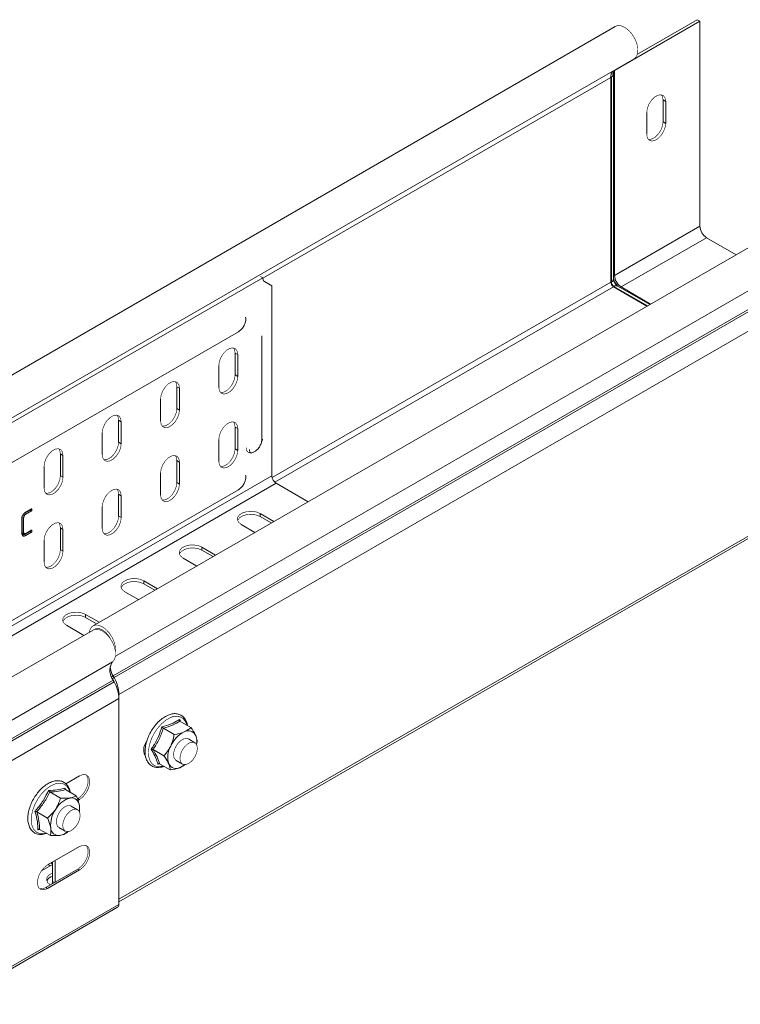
# Model space of a CAD drawing. Header units: millimetres. Extents: x 306 to 1436, y -1629 to 484.
# Tile 8 of 31: x 883 to 1058, y -1062 to -822. Entities that reach past the tile are written whole.
import ezdxf

# ---------------------------------------------------------------- set-up
doc = ezdxf.new("R2010")
doc.units = ezdxf.units.MM
doc.linetypes.add('K5LT32768', pattern=[0])
doc.linetypes.add('K5LT32769', pattern=[0])

msp = doc.modelspace()

# ---------------------------------------------------------------- linework, layer by layer
at = {"color": 7, "linetype": 'K5LT32768', "lineweight": 15}
for p, q in [((1033.17, -830.88), (1047.71, -822.49)), ((1048.34, -822.86), (1047.71, -822.49)), ((1027.81, -824.12), (838.3, -933.52)), ((1027.61, -834.83), (1048.34, -822.86)), ((1048.34, -872.62), (1048.34, -822.86)), ((843.76, -940.88), (1032.36, -832)), ((1026.71, -836.49), (1026.85, -836.41)), ((1026.71, -886.25), (1026.71, -836.49)), ((1026.85, -886.17), (1026.85, -836.41)), ((1027.38, -835.62), (1027.34, -835.22)), ((1027.38, -885.43), (1027.38, -835.67)), ((1027.61, -884.59), (1027.61, -834.83)), ((1039.4, -841.99), (1040.04, -842.36)), ((1039.4, -847.3), (1039.4, -841.99)), ((1040.04, -847.67), (1040.04, -842.36)), ((1035.44, -845.01), (1035.44, -850.32)), ((1039.4, -847.3), (1040.04, -847.67)), ((1090.49, -860.31), (900.99, -969.71)), ((1095.37, -872.46), (905.87, -981.86)), ((1027.61, -884.59), (1048.34, -872.62)), ((1095.61, -872.9), (906.11, -982.29)), ((1096.78, -876.94), (907.28, -986.34)), ((1029.23, -887.41), (1049.97, -875.43)), ((1057.13, -879.57), (1049.97, -875.43)), ((942.19, -885.18), (812.33, -960.14)), ((941.63, -884.85), (942.19, -885.18)), ((942.61, -886.09), (944.43, -887.15)), ((944.43, -933.26), (944.43, -887.15)), ((1026.71, -886.25), (1026.85, -886.17)), ((1027.39, -885.53), (1027.38, -885.43)), ((1028.39, -887.18), (1028.32, -887.14)), ((1027.34, -887.35), (1027.49, -887.27)), ((1035.49, -892.06), (1027.34, -887.35)), ((1036.17, -891.67), (1028.39, -887.18)), ((818.9, -966.02), (936.28, -898.26)), ((941.99, -899.8), (941.94, -899.39)), ((941.95, -899.3), (941.96, -899.36)), ((941.99, -924.3), (941.99, -899.8)), ((935.49, -903.46), (936.13, -903.82)), ((935.49, -908.76), (935.49, -903.46)), ((936.13, -909.13), (936.13, -903.82)), ((931.53, -906.48), (931.53, -911.78)), ((935.49, -908.76), (936.13, -909.13)), ((921.35, -911.62), (921.98, -911.99)), ((921.35, -916.93), (921.35, -911.62)), ((921.98, -917.3), (921.98, -911.99)), ((917.39, -914.64), (917.39, -919.95)), ((921.35, -916.93), (921.98, -917.3)), ((907.21, -919.78), (907.84, -920.15)), ((907.21, -925.09), (907.21, -919.78)), ((907.84, -925.46), (907.84, -920.15)), ((903.25, -922.81), (903.25, -928.11)), ((935.49, -921.42), (936.13, -921.79)), ((935.49, -926.73), (935.49, -921.42)), ((936.13, -927.1), (936.13, -921.79)), ((907.21, -925.09), (907.84, -925.46)), ((931.53, -924.44), (931.53, -929.75)), ((1096.78, -926.7), (907.28, -1036.1)), ((907.28, -1036.71), (1096.41, -927.53)), ((935.49, -926.73), (936.13, -927.1)), ((893.06, -927.95), (893.7, -928.32)), ((893.06, -933.26), (893.06, -927.95)), ((893.7, -933.62), (893.7, -928.32)), ((921.35, -929.58), (921.98, -929.95)), ((921.35, -934.89), (921.35, -929.58)), ((921.98, -935.26), (921.98, -929.95)), ((889.1, -930.97), (889.1, -936.28)), ((917.39, -932.61), (917.39, -937.91)), ((810.08, -1010.81), (944.43, -933.26)), ((893.06, -933.26), (893.7, -933.62)), ((921.35, -934.89), (921.98, -935.26)), ((811.15, -1012.65), (945.5, -935.09)), ((818.9, -1004.4), (936.28, -936.64)), ((953.22, -939.55), (945.5, -935.09)), ((907.21, -937.75), (907.84, -938.12)), ((907.21, -943.06), (907.21, -937.75)), ((907.84, -943.42), (907.84, -938.12)), ((885.7, -941.62), (884.44, -942.35)), ((885.92, -941.88), (884.65, -942.61)), ((884.67, -942.06), (885.92, -941.34)), ((885.7, -941.62), (885.92, -941.88)), ((903.25, -940.77), (903.25, -946.08)), ((883.68, -947.21), (883.68, -943.78)), ((883.81, -943.43), (883.81, -946.91)), ((884.14, -943.49), (884.14, -946.96)), ((907.21, -943.06), (907.84, -943.42)), ((944.91, -944.35), (941.58, -942.43)), ((941.58, -943.16), (941.58, -942.43)), ((944.28, -944.72), (941.58, -943.16)), ((885.71, -946.79), (884.46, -947.51)), ((884.65, -947.25), (885.92, -946.52)), ((885.71, -946.79), (885.92, -947.06)), ((885.84, -946.58), (886.17, -946.64)), ((893.06, -945.91), (893.7, -946.28)), ((893.06, -951.22), (893.06, -945.91)), ((893.7, -951.59), (893.7, -946.28)), ((936.99, -945.08), (940.32, -947)), ((885.92, -947.06), (884.67, -947.78)), ((889.1, -948.93), (889.1, -954.24)), ((893.06, -951.22), (893.7, -951.59)), ((930.77, -952.51), (927.44, -950.59)), ((927.44, -951.33), (927.44, -950.59)), ((930.14, -952.88), (927.44, -951.33)), ((922.85, -953.25), (926.18, -955.17)), ((916.63, -960.68), (913.3, -958.76)), ((913.3, -959.49), (913.3, -958.76)), ((915.99, -961.05), (913.3, -959.49)), ((908.7, -961.41), (912.03, -963.33)), ((902.49, -968.84), (899.16, -966.92)), ((899.16, -967.65), (899.16, -966.92)), ((901.85, -969.21), (899.16, -967.65)), ((900.99, -970.73), (825.68, -1014.2)), ((894.56, -969.57), (898.78, -972.01)), ((905.87, -981.86), (906.11, -982.29)), ((905.87, -982.88), (906.11, -983.32)), ((907.28, -986.34), (907.28, -1036.1)), ((907.28, -987.36), (907.28, -1037.37)), ((918.07, -994.57), (920.67, -996.07)), ((921.98, -992.44), (922.21, -992.85)), ((922.11, -992.85), (924.72, -994.36)), ((925.71, -998.08), (924.16, -997.18)), ((926.28, -997.81), (926.08, -998.54)), ((913.76, -1001.49), (913.67, -1001.48)), ((915.58, -999.74), (918.18, -1001.25)), ((917.11, -1003.19), (916.75, -1003.31)), ((917.14, -1003.2), (919.74, -1004.71)), ((921.16, -1002.37), (922.71, -1003.27)), ((923.37, -1003.37), (922.19, -1004.09)), ((894.37, -1008.07), (897.73, -1006.13)), ((894.2, -1009.09), (894.32, -1009.49)), ((890.48, -1010.05), (893.09, -1011.55)), ((894.31, -1009.48), (896.92, -1010.99)), ((897.25, -1014.35), (895.69, -1013.46)), ((897.34, -1011.63), (897.17, -1011.72)), ((897.73, -1011.85), (897.3, -1012.1)), ((897.73, -1011.85), (897.34, -1011.63)), ((887.34, -1014.87), (889.94, -1016.38)), ((892.7, -1018.65), (894.25, -1019.55)), ((888.11, -1019.18), (887.6, -1019.22)), ((888.02, -1019.13), (890.63, -1020.63)), ((889.95, -1027.77), (897.73, -1023.28)), ((891.15, -1027.64), (888.48, -1029.18)), ((890.61, -1027.95), (890.12, -1027.67)), ((890.61, -1027.95), (890.13, -1027.67)), ((891.15, -1027.53), (890.76, -1027.3)), ((891.15, -1027.08), (891.15, -1031.76)), ((891.79, -1026.71), (891.79, -1026.82)), ((891.79, -1026.82), (891.79, -1031.98)), ((897.34, -1028.77), (889.56, -1033.26)), ((897.73, -1029), (889.95, -1033.49)), ((897.73, -1029), (897.34, -1028.77)), ((890.65, -1032.63), (890.66, -1032.63)), ((891.15, -1031.76), (891.1, -1032.38)), ((889.95, -1033.49), (889.56, -1033.26)), ((866.15, -1061.62), (906.97, -1038.06))]:
    msp.add_line(p, q, dxfattribs=at)
at = {"color": 8, "linetype": 'K5LT32769', "lineweight": 15, "true_color": 0x808080}
for p, q in [((1026.71, -836.49), (942.2, -885.28)), ((1026.85, -836.41), (1026.71, -836.33)), ((1027.38, -835.62), (1026.79, -835.64)), ((1027.34, -835.22), (1026.91, -835.23)), ((1027.61, -834.83), (1027.53, -834.79)), ((1095.24, -868.05), (906.45, -977.04)), ((1026.71, -886.25), (944.5, -933.71)), ((1027.34, -887.35), (945.13, -934.81)), ((1035.64, -891.98), (1027.49, -887.27)), ((1036.39, -891.54), (1029.23, -887.41)), ((905.74, -978.47), (832.36, -1020.83)), ((905.87, -981.86), (905.48, -982.06)), ((906.11, -982.29), (905.68, -982.52)), ((905.87, -982.88), (836.25, -1023.07)), ((906.11, -983.32), (836.75, -1023.36)), ((907.28, -987.36), (840.84, -1025.72)), ((907.28, -986.34), (907.18, -986.29)), ((891.79, -1026.82), (891.7, -1026.77)), ((891.66, -1032.05), (891.15, -1031.76)), ((907.28, -1037.37), (866.15, -1061.11))]:
    msp.add_line(p, q, dxfattribs=at)
at = {"color": 7, "linetype": 'K5LT32768', "const_width": 0.15}
for points in [[(1027.81, -824.12), (1028.4, -823.92), (1029.25, -823.99), (1030.16, -824.39), (1031.06, -825.09), (1031.88, -826.02), (1032.56, -827.13), (1033.04, -828.3), (1033.28, -829.46), (1033.26, -830.51), (1032.98, -831.36), (1032.46, -831.94), (1032.36, -832)], [(1040.04, -842.36), (1039.9, -841.53), (1039.5, -840.96), (1038.89, -840.73), (1038.14, -840.84), (1037.34, -841.3), (1036.59, -842.05), (1035.98, -843), (1035.58, -844.03), (1035.44, -845.01)], [(1039.4, -841.99), (1039.26, -841.16), (1039.01, -840.74)], [(1035.44, -850.32), (1035.58, -851.15), (1035.98, -851.72), (1036.59, -851.96), (1037.34, -851.84), (1038.14, -851.38), (1038.89, -850.63), (1039.5, -849.68), (1039.9, -848.66), (1040.04, -847.67)], [(1035.83, -851.57), (1035.95, -851.59), (1036.7, -851.47), (1037.5, -851.01), (1038.25, -850.26), (1038.86, -849.32), (1039.26, -848.29), (1039.4, -847.3)], [(936.13, -903.82), (935.99, -903), (935.59, -902.43), (934.98, -902.19), (934.23, -902.31), (933.43, -902.77), (932.68, -903.52), (932.07, -904.46), (931.67, -905.49), (931.53, -906.48)], [(935.49, -903.46), (935.35, -902.63), (935.1, -902.21)], [(931.92, -913.03), (932.04, -913.05), (932.79, -912.93), (933.59, -912.47), (934.34, -911.73), (934.95, -910.78), (935.35, -909.75), (935.49, -908.76)], [(921.98, -911.99), (921.85, -911.16), (921.45, -910.59), (920.84, -910.35), (920.09, -910.47), (919.29, -910.93), (918.54, -911.68), (917.93, -912.63), (917.53, -913.65), (917.39, -914.64)], [(921.35, -911.62), (921.21, -910.79), (920.96, -910.37)], [(931.53, -911.78), (931.67, -912.61), (932.07, -913.18), (932.68, -913.42), (933.43, -913.3), (934.23, -912.84), (934.98, -912.09), (935.59, -911.15), (935.99, -910.12), (936.13, -909.13)], [(917.39, -919.95), (917.53, -920.78), (917.93, -921.34), (918.54, -921.58), (919.29, -921.47), (920.09, -921.01), (920.84, -920.26), (921.45, -919.31), (921.85, -918.28), (921.98, -917.3)], [(917.77, -921.2), (917.9, -921.22), (918.65, -921.1), (919.45, -920.64), (920.2, -919.89), (920.81, -918.94), (921.21, -917.92), (921.35, -916.93)], [(907.84, -920.15), (907.7, -919.32), (907.3, -918.76), (906.69, -918.52), (905.94, -918.63), (905.14, -919.1), (904.39, -919.84), (903.78, -920.79), (903.38, -921.82), (903.25, -922.81)], [(907.21, -919.78), (907.07, -918.96), (906.82, -918.53)], [(936.13, -921.79), (935.99, -920.96), (935.59, -920.39), (934.98, -920.15), (934.23, -920.27), (933.43, -920.73), (932.68, -921.48), (932.07, -922.43), (931.67, -923.45), (931.53, -924.44)], [(935.49, -921.42), (935.35, -920.59), (935.1, -920.17)], [(903.25, -928.11), (903.38, -928.94), (903.78, -929.51), (904.39, -929.75), (905.14, -929.63), (905.94, -929.17), (906.69, -928.42), (907.3, -927.48), (907.7, -926.45), (907.84, -925.46)], [(903.63, -929.36), (903.76, -929.38), (904.51, -929.26), (905.31, -928.8), (906.06, -928.05), (906.67, -927.11), (907.07, -926.08), (907.21, -925.09)], [(893.7, -928.32), (893.56, -927.49), (893.16, -926.92), (892.55, -926.68), (891.8, -926.8), (891, -927.26), (890.25, -928.01), (889.64, -928.95), (889.24, -929.98), (889.1, -930.97)], [(893.06, -927.95), (892.92, -927.12), (892.68, -926.7)], [(931.53, -929.75), (931.67, -930.58), (932.07, -931.14), (932.68, -931.38), (933.43, -931.27), (934.23, -930.81), (934.98, -930.06), (935.59, -929.11), (935.99, -928.08), (936.13, -927.1)], [(931.92, -931), (932.04, -931.02), (932.79, -930.9), (933.59, -930.44), (934.34, -929.69), (934.95, -928.74), (935.35, -927.72), (935.49, -926.73)], [(939.8, -927.63), (939.34, -927.75), (938.72, -927.63), (938.31, -927.15), (938.16, -926.39)], [(921.98, -929.95), (921.85, -929.12), (921.45, -928.56), (920.84, -928.32), (920.09, -928.43), (919.29, -928.9), (918.54, -929.64), (917.93, -930.59), (917.53, -931.62), (917.39, -932.61)], [(921.35, -929.58), (921.21, -928.76), (920.96, -928.33)], [(889.1, -936.28), (889.24, -937.1), (889.64, -937.67), (890.25, -937.91), (891, -937.79), (891.8, -937.33), (892.55, -936.59), (893.16, -935.64), (893.56, -934.61), (893.7, -933.62)], [(889.49, -937.53), (889.62, -937.54), (890.37, -937.43), (891.16, -936.97), (891.91, -936.22), (892.53, -935.27), (892.92, -934.24), (893.06, -933.26)], [(917.77, -939.16), (917.9, -939.18), (918.65, -939.06), (919.45, -938.6), (920.2, -937.85), (920.81, -936.91), (921.21, -935.88), (921.35, -934.89)], [(907.84, -938.12), (907.7, -937.29), (907.3, -936.72), (906.69, -936.48), (905.94, -936.6), (905.14, -937.06), (904.39, -937.81), (903.78, -938.75), (903.38, -939.78), (903.25, -940.77)], [(907.21, -937.75), (907.07, -936.92), (906.82, -936.5)], [(917.39, -937.91), (917.53, -938.74), (917.93, -939.31), (918.54, -939.55), (919.29, -939.43), (920.09, -938.97), (920.84, -938.22), (921.45, -937.28), (921.85, -936.25), (921.98, -935.26)], [(941.58, -942.43), (940.66, -942.05), (939.57, -941.89), (938.44, -941.94), (937.42, -942.22), (936.62, -942.68), (936.15, -943.27), (936.05, -943.92), (936.34, -944.55), (936.99, -945.08)], [(883.81, -943.43), (883.91, -943.45), (884.01, -943.46), (884.14, -943.49)], [(883.99, -942.81), (884.08, -942.87), (884.17, -942.92), (884.29, -942.99)], [(884.44, -942.35), (884.5, -942.43), (884.57, -942.51), (884.65, -942.61)], [(903.25, -946.08), (903.38, -946.9), (903.78, -947.47), (904.39, -947.71), (905.14, -947.59), (905.94, -947.13), (906.69, -946.39), (907.3, -945.44), (907.7, -944.41), (907.84, -943.42)], [(903.63, -947.33), (903.76, -947.34), (904.51, -947.23), (905.31, -946.77), (906.06, -946.02), (906.67, -945.07), (907.07, -944.04), (907.21, -943.06)], [(941.58, -943.16), (940.66, -942.79), (939.57, -942.62), (938.44, -942.68), (937.42, -942.95), (936.62, -943.41), (936.15, -944), (936.1, -944.12)], [(883.81, -946.91), (883.91, -946.93), (884.01, -946.94), (884.14, -946.96)], [(893.7, -946.28), (893.56, -945.45), (893.16, -944.88), (892.55, -944.65), (891.8, -944.76), (891, -945.22), (890.25, -945.97), (889.64, -946.92), (889.24, -947.95), (889.1, -948.93)], [(893.06, -945.91), (892.92, -945.09), (892.68, -944.66)], [(883.99, -947.32), (884.14, -947.31), (884.29, -947.29)], [(884.19, -947.36), (884.32, -947.34), (884.45, -947.32)], [(884.46, -947.51), (884.53, -947.59), (884.59, -947.67), (884.67, -947.78)], [(889.1, -954.24), (889.24, -955.07), (889.64, -955.64), (890.25, -955.88), (891, -955.76), (891.8, -955.3), (892.55, -954.55), (893.16, -953.6), (893.56, -952.58), (893.7, -951.59)], [(889.49, -955.49), (889.62, -955.51), (890.37, -955.39), (891.16, -954.93), (891.91, -954.18), (892.53, -953.24), (892.92, -952.21), (893.06, -951.22)], [(927.44, -950.59), (926.52, -950.22), (925.43, -950.05), (924.3, -950.11), (923.28, -950.38), (922.48, -950.84), (922, -951.43), (921.91, -952.08), (922.2, -952.71), (922.85, -953.25)], [(927.44, -951.33), (926.52, -950.95), (925.43, -950.78), (924.3, -950.84), (923.28, -951.12), (922.48, -951.58), (922, -952.17), (921.96, -952.29)], [(913.3, -958.76), (912.38, -958.38), (911.29, -958.21), (910.16, -958.27), (909.14, -958.55), (908.34, -959.01), (907.86, -959.6), (907.76, -960.25), (908.06, -960.88), (908.7, -961.41)], [(913.3, -959.49), (912.38, -959.12), (911.29, -958.95), (910.16, -959.01), (909.14, -959.28), (908.34, -959.74), (907.86, -960.33), (907.81, -960.45)], [(899.16, -966.92), (898.23, -966.55), (897.14, -966.38), (896.02, -966.43), (895, -966.71), (894.2, -967.17), (893.72, -967.76), (893.62, -968.41), (893.91, -969.04), (894.56, -969.57)], [(899.16, -967.65), (898.23, -967.28), (897.14, -967.11), (896.02, -967.17), (895, -967.44), (894.2, -967.91), (893.72, -968.5), (893.67, -968.61)], [(900.08, -971.25), (900.31, -970.48), (900.78, -969.85), (901.46, -969.53), (902.29, -969.54), (903.19, -969.89), (904.1, -970.54), (904.94, -971.45), (905.65, -972.53), (906.16, -973.7), (906.44, -974.87), (906.46, -975.94), (906.45, -976)], [(900.99, -970.73), (901.6, -970.53), (902.43, -970.6), (903.32, -970.99), (904.21, -971.67), (905.03, -972.58), (905.7, -973.66), (906.19, -974.81), (906.45, -975.95), (906.45, -977), (906.21, -977.86), (905.74, -978.47)], [(901.28, -970.6), (901.74, -970.36), (902.48, -970.36), (903.3, -970.69), (904.11, -971.32), (904.84, -972.2), (905.25, -972.9)], [(922.93, -997.19), (922.2, -997.65), (921.52, -998.37), (920.97, -999.25), (920.63, -1000.21), (920.54, -1001.1), (920.7, -1001.84), (921.09, -1002.33), (921.16, -1002.37)], [(924.16, -997.18), (923.64, -997.04), (922.93, -997.19)], [(915.48, -998.98), (915.66, -999.18), (915.82, -999.29)], [(922.09, -1001.84), (922.24, -1000.92), (922.62, -999.97), (923.2, -999.11), (923.9, -998.43), (924.63, -998.03), (925.32, -997.95), (925.87, -998.19), (926.22, -998.73), (926.33, -999.51), (926.19, -1000.43), (925.8, -1001.38), (925.23, -1002.24), (924.53, -1002.91), (923.79, -1003.32), (923.11, -1003.4), (922.55, -1003.16), (922.2, -1002.62), (922.09, -1001.84)], [(899.28, -1005.87), (899.48, -1006.1), (899.78, -1006.87), (899.78, -1007.86), (899.48, -1008.96), (898.93, -1010.04), (898.19, -1010.97), (897.34, -1011.63)], [(897.73, -1006.13), (898.58, -1005.82), (899.32, -1005.89), (899.87, -1006.33), (900.17, -1007.09), (900.17, -1008.08), (899.87, -1009.18), (899.32, -1010.26), (898.58, -1011.19), (897.73, -1011.85)], [(895.69, -1013.46), (895.57, -1013.4), (894.93, -1013.33), (894.21, -1013.6), (893.48, -1014.16), (892.84, -1014.95), (892.37, -1015.87), (892.11, -1016.82), (892.1, -1017.67), (892.35, -1018.33), (892.7, -1018.65)], [(896.12, -1019.15), (895.38, -1019.58), (894.69, -1019.69), (894.13, -1019.47), (893.76, -1018.94), (893.63, -1018.18), (893.76, -1017.27), (894.13, -1016.32), (894.69, -1015.44), (895.38, -1014.75), (896.12, -1014.33), (896.81, -1014.22), (897.38, -1014.44), (897.74, -1014.96), (897.87, -1015.73), (897.74, -1016.64), (897.38, -1017.59), (896.81, -1018.46), (896.12, -1019.15)], [(899.28, -1023.02), (899.48, -1023.25), (899.78, -1024.01), (899.78, -1025), (899.48, -1026.11), (898.93, -1027.19), (898.19, -1028.11), (897.34, -1028.77)], [(897.73, -1023.28), (898.58, -1022.97), (899.32, -1023.03), (899.87, -1023.47), (900.17, -1024.24), (900.17, -1025.23), (899.87, -1026.33), (899.32, -1027.41), (898.58, -1028.34), (897.73, -1029)], [(889.95, -1033.49), (889.11, -1033.8), (888.36, -1033.74), (887.81, -1033.3), (887.52, -1032.53), (887.52, -1031.54), (887.81, -1030.44), (888.36, -1029.36), (889.11, -1028.43), (889.95, -1027.77)], [(891.15, -1029.73), (891.08, -1029.76), (890.28, -1030.22), (889.81, -1030.81), (889.71, -1031.46), (890, -1032.09), (890.65, -1032.63)], [(889.56, -1033.26), (888.72, -1033.58), (888.02, -1033.53)]]:
    msp.add_lwpolyline(points, dxfattribs=at)
at = {"color": 8, "linetype": 'K5LT32769', "true_color": 0x808080, "const_width": 0.15}
for points in [[(942.2, -924.31), (942.1, -924.8), (942.06, -924.93)], [(919.82, -991.97), (918.71, -992.59), (917.63, -993.49), (916.64, -994.61), (915.78, -995.91), (915.11, -997.31), (914.66, -998.74), (914.45, -1000.11), (914.49, -1001.36), (914.79, -1002.41), (915.33, -1003.22), (916.08, -1003.73), (916.99, -1003.92), (918.02, -1003.78), (918.1, -1003.75)], [(895.35, -1010.09), (895.11, -1009.39), (894.56, -1008.59), (893.81, -1008.09), (892.89, -1007.91), (891.86, -1008.07), (890.76, -1008.54), (889.67, -1009.32), (888.62, -1010.34), (887.7, -1011.57), (886.93, -1012.94), (886.38, -1014.36), (886.05, -1015.76), (885.98, -1017.08), (886.16, -1018.23), (886.59, -1019.16), (887.25, -1019.81), (888.09, -1020.15), (889.07, -1020.16), (889.6, -1020.04)]]:
    msp.add_lwpolyline(points, dxfattribs=at)
at = {"color": 7, "linetype": 'K5LT32768', "lineweight": 15}
for centre, radius, start, end in [((1030.26, -836.42), 3.55, 158.5525, 181.1234), ((1026.5, -835.6), 0.879, 293.6955, 358.6295), ((1027.78, -835.23), 0.439, 113.6973, 178.6291), ((1051.88, -872.46), 3.53, 182.6058, 237.3944), ((1031.14, -884.43), 3.53, 182.6058, 237.3944), ((943.19, -885.27), 1.01, 174.3787, 234.3021), ((1028.09, -886.19), 1.38, 182.6049, 237.3951), ((1028.23, -886.11), 1.38, 182.6049, 237.3951), ((1030.56, -884.76), 3.24, 190.6871, 229.3062), ((946.74, -933.15), 2.31, 182.6051, 237.3948), ((908.79, -980.59), 3.72, 145.2364, 218.0456), ((911.09, -978.85), 6.03, 187.9608, 209.8771), ((898.7, -986.62), 8.59, 1.8772, 30.283), ((898.7, -987.64), 8.59, 1.8773, 30.283), ((926.3, -1001.75), 7.05, 116.8382, 156.1947), ((924.13, -997.17), 1.98, 25.0386, 120.4674), ((922.08, -997.8), 4.11, 349.8737, 20.9306), ((916.42, -999.89), 3.13, 140.6674, 212.79), ((924.57, -1001.6), 5.43, 150.3026, 197.4069), ((921.19, -1002.38), 1.98, 205.0388, 300.4673), ((920.19, -999.54), 4.98, 293.7662, 308.8627), ((896.88, -1017), 5.67, 104.8263, 150.5616), ((895.73, -1013.44), 1.95, 2.4261, 98.9872), ((892.92, -1014.04), 4.8, 350.9401, 8.1814), ((897.54, -1018.17), 6.85, 144.7415, 184.8797), ((892.66, -1018.67), 1.95, 182.426, 278.9872), ((892.16, -1016.49), 4.18, 281.0944, 310.0657), ((891.8, -1032.64), 2.27, 106.6734, 154.5798), ((906.57, -1037.46), 0.71, 303.5756, 7.7364)]:
    msp.add_arc(centre, radius, start, end, dxfattribs=at)
at = {"color": 8, "linetype": 'K5LT32769', "lineweight": 15, "true_color": 0x808080}
for centre, radius, start, end in [((1027.87, -885.09), 0.565, 117.9529, 150.655), ((1026.49, -885.35), 0.896, 294.0474, 354.6333), ((1029.71, -885.25), 2.34, 186.5523, 233.7645), ((1028.01, -888), 0.896, 65.364, 125.946), ((1028.93, -886.93), 0.565, 269.3502, 302.0483), ((921.14, -994.37), 2.74, 11.151, 118.8291)]:
    msp.add_arc(centre, radius, start, end, dxfattribs=at)
at = {"color": 7, "linetype": 'K5LT32768', "lineweight": 15}
for points, knots in [([(936.28, -898.26), (936.46, -898.14), (936.89, -897.86), (937.45, -897.21), (937.92, -896.31), (938.14, -895.45), (938.08, -894.91), (938.05, -894.71)], [0, 0, 0, 0, 0.152637, 0.373311, 0.605087, 0.854296, 1, 1, 1, 1]), ([(939.82, -927.62), (940.04, -927.51), (940.51, -927.28), (941.13, -926.68), (941.66, -925.86), (941.95, -925.03), (941.98, -924.5), (941.99, -924.3)], [0, 0, 0, 0, 0.175918, 0.385137, 0.613027, 0.854612, 1, 1, 1, 1]), ([(939.86, -927.6), (939.84, -927.61), (939.64, -927.73), (939.38, -927.73), (939.22, -927.7), (939.12, -927.61), (938.99, -927.28), (938.97, -927.01), (938.97, -926.91)], [0, 0, 0, 0, 0.025661, 0.232585, 0.444942, 0.699381, 0.898963, 1, 1, 1, 1]), ([(936.28, -936.64), (936.46, -936.52), (936.89, -936.24), (937.45, -935.58), (937.92, -934.69), (938.14, -933.82), (938.08, -933.29), (938.05, -933.09)], [0, 0, 0, 0, 0.152637, 0.373311, 0.605088, 0.854296, 1, 1, 1, 1]), ([(883.68, -943.78), (883.69, -943.63), (883.71, -943.34), (883.91, -942.88), (884.18, -942.47), (884.45, -942.2), (884.62, -942.09), (884.67, -942.06)], [0, 0, 0, 0, 0.234511, 0.462659, 0.669419, 0.895275, 1, 1, 1, 1]), ([(885.84, -941.41), (885.83, -941.43), (885.83, -941.47), (885.8, -941.52), (885.78, -941.56), (885.74, -941.59), (885.72, -941.61), (885.7, -941.62)], [0, 0, 0, 0, 0.245954, 0.474727, 0.611383, 0.749158, 1, 1, 1, 1]), ([(885.83, -941.39), (885.83, -941.39), (885.84, -941.4), (885.84, -941.4), (885.84, -941.41)], [0, 0, 0, 0, 0.067229, 1, 1, 1, 1]), ([(885.84, -941.41), (885.88, -941.42), (885.95, -941.43), (886.06, -941.45), (886.13, -941.46), (886.17, -941.47)], [0, 0, 0, 0, 0.354871, 0.677421, 1, 1, 1, 1]), ([(885.92, -941.34), (885.94, -941.33), (885.96, -941.32), (885.99, -941.31), (886.02, -941.3), (886.08, -941.31), (886.14, -941.34), (886.16, -941.39), (886.17, -941.43), (886.17, -941.45), (886.17, -941.47)], [0, 0, 0, 0, 0.115187, 0.172838, 0.230479, 0.434779, 0.685216, 0.860617, 0.895179, 1, 1, 1, 1]), ([(886.17, -941.47), (886.17, -941.51), (886.16, -941.58), (886.11, -941.69), (886.05, -941.78), (885.98, -941.84), (885.94, -941.87), (885.92, -941.88)], [0, 0, 0, 0, 0.256464, 0.48185, 0.659662, 0.837832, 1, 1, 1, 1]), ([(884.29, -942.99), (884.27, -943.03), (884.21, -943.13), (884.16, -943.31), (884.15, -943.43), (884.14, -943.49)], [0, 0, 0, 0, 0.256352, 0.622361, 1, 1, 1, 1]), ([(884.65, -942.61), (884.61, -942.64), (884.52, -942.7), (884.39, -942.83), (884.32, -942.94), (884.29, -942.99)], [0, 0, 0, 0, 0.304741, 0.693817, 1, 1, 1, 1]), ([(883.81, -946.91), (883.81, -946.97), (883.82, -947.1), (883.88, -947.24), (883.96, -947.3), (883.99, -947.32)], [0, 0, 0, 0, 0.290667, 0.709714, 1, 1, 1, 1]), ([(885.84, -946.58), (885.83, -946.61), (885.83, -946.64), (885.81, -946.69), (885.79, -946.72), (885.76, -946.76), (885.73, -946.78), (885.71, -946.79)], [0, 0, 0, 0, 0.265007, 0.397795, 0.553702, 0.667127, 1, 1, 1, 1]), ([(885.83, -946.57), (885.83, -946.57), (885.83, -946.57), (885.84, -946.57), (885.84, -946.58), (885.84, -946.58), (885.84, -946.58)], [0, 0, 0, 0, 0.111274, 0.221067, 0.66053, 1, 1, 1, 1]), ([(885.92, -946.52), (885.95, -946.5), (886.02, -946.47), (886.1, -946.49), (886.14, -946.53), (886.16, -946.57), (886.17, -946.61), (886.17, -946.63), (886.17, -946.64)], [0, 0, 0, 0, 0.285429, 0.521071, 0.756144, 0.851164, 0.898598, 1, 1, 1, 1]), ([(886.17, -946.64), (886.17, -946.68), (886.16, -946.75), (886.12, -946.84), (886.08, -946.91), (886.03, -946.98), (885.98, -947.02), (885.94, -947.04), (885.92, -947.06)], [0, 0, 0, 0, 0.263407, 0.395075, 0.590981, 0.688572, 0.871906, 1, 1, 1, 1]), ([(884.67, -947.78), (884.58, -947.82), (884.35, -947.93), (884.06, -947.91), (883.81, -947.76), (883.69, -947.5), (883.68, -947.29), (883.68, -947.21)], [0, 0, 0, 0, 0.1905, 0.424116, 0.637787, 0.864664, 1, 1, 1, 1]), ([(884.46, -947.51), (884.36, -947.56), (884.16, -947.66), (883.89, -947.63), (883.76, -947.51), (883.7, -947.45)], [0, 0, 0, 0, 0.327222, 0.678264, 1, 1, 1, 1]), ([(883.99, -947.32), (884.01, -947.33), (884.04, -947.34), (884.09, -947.35), (884.14, -947.36), (884.18, -947.36), (884.19, -947.36)], [0, 0, 0, 0, 0.260204, 0.520587, 0.759968, 1, 1, 1, 1]), ([(884.14, -946.96), (884.15, -947), (884.15, -947.1), (884.2, -947.22), (884.26, -947.27), (884.29, -947.29)], [0, 0, 0, 0, 0.275907, 0.687541, 1, 1, 1, 1]), ([(884.29, -947.29), (884.31, -947.3), (884.34, -947.31), (884.39, -947.32), (884.43, -947.32), (884.45, -947.32)], [0, 0, 0, 0, 0.321228, 0.659248, 1, 1, 1, 1]), ([(884.45, -947.32), (884.47, -947.32), (884.52, -947.31), (884.58, -947.28), (884.63, -947.26), (884.65, -947.25)], [0, 0, 0, 0, 0.324338, 0.660356, 1, 1, 1, 1]), ([(923.9, -993.89), (923.9, -993.83), (923.86, -993.37), (923.55, -992.64), (922.97, -991.79), (922.16, -991.24), (921.23, -991), (920.23, -991.04), (919.35, -991.31), (918.44, -991.76), (917.53, -992.38), (916.5, -993.35), (915.58, -994.51), (914.79, -995.8), (914.19, -997.16), (913.78, -998.55), (913.6, -999.89), (913.65, -1001.15), (913.95, -1002.25), (914.5, -1003.15), (915.26, -1003.77), (916.17, -1004.09), (917.16, -1004.09), (917.85, -1003.99), (918.19, -1003.81), (918.2, -1003.81)], [0, 0, 0, 0, 0.00678, 0.056836, 0.106059, 0.153391, 0.199378, 0.245427, 0.292028, 0.318309, 0.367648, 0.417008, 0.466262, 0.515444, 0.564651, 0.613964, 0.663495, 0.713341, 0.763433, 0.812971, 0.860783, 0.906937, 0.952825, 0.999898, 1, 1, 1, 1]), ([(915.11, -999.68), (915.24, -999.48), (915.9, -998.51), (916.9, -996.74), (917.46, -995.03), (917.72, -994.24)], [0, 0, 0, 0, 0.118083, 0.592258, 1, 1, 1, 1]), ([(918.07, -994.57), (917.75, -995.47), (917.11, -997.31), (916.1, -998.92), (915.58, -999.74)], [0, 0, 0, 0, 0.492148, 1, 1, 1, 1]), ([(917.72, -994.24), (917.92, -994.19), (918.89, -993.93), (920.43, -993.39), (921.49, -992.74), (921.98, -992.44)], [0, 0, 0, 0, 0.118084, 0.592258, 1, 1, 1, 1]), ([(918.07, -994.57), (918.04, -994.55), (917.98, -994.51), (917.89, -994.43), (917.8, -994.34), (917.75, -994.27), (917.72, -994.24), (917.72, -994.24)], [0, 0, 0, 0, 0.236184, 0.471396, 0.732463, 0.992083, 1, 1, 1, 1]), ([(922.11, -992.85), (921.54, -993.19), (920.38, -993.87), (918.85, -994.33), (918.07, -994.57)], [0, 0, 0, 0, 0.492148, 1, 1, 1, 1]), ([(922.11, -992.85), (922.09, -992.83), (922.04, -992.79), (921.99, -992.69), (921.96, -992.57), (921.97, -992.48), (921.98, -992.44), (921.98, -992.44)], [0, 0, 0, 0, 0.236183, 0.471396, 0.732468, 0.992086, 1, 1, 1, 1]), ([(924.72, -994.36), (924.61, -994.47), (924.21, -994.88), (923.58, -995.22), (923.12, -995.46)], [0, 0, 0, 0, 0.263254, 1, 1, 1, 1]), ([(924.72, -994.36), (925.15, -994.98), (925.62, -995.67), (925.89, -996.27), (925.92, -996.33)], [0, 0, 0, 0, 0.896037, 1, 1, 1, 1]), ([(919.85, -998.91), (920.14, -998.16), (920.49, -997.24), (920.64, -996.27), (920.67, -996.07)], [0, 0, 0, 0, 0.801462, 1, 1, 1, 1]), ([(923.12, -995.46), (923.02, -995.5), (922.33, -995.78), (921.47, -995.96), (920.7, -996.07), (920.67, -996.07)], [0, 0, 0, 0, 0.148486, 0.965571, 1, 1, 1, 1]), ([(925.92, -996.33), (926.08, -996.77), (926.28, -997.32), (926.28, -997.73), (926.28, -997.81)], [0, 0, 0, 0, 0.801462, 1, 1, 1, 1]), ([(918.18, -1001.25), (918.75, -1000.6), (919.37, -999.88), (919.81, -999), (919.85, -998.91)], [0, 0, 0, 0, 0.896037, 1, 1, 1, 1]), ([(915.11, -999.68), (915.11, -999.68), (915.15, -999.67), (915.24, -999.67), (915.36, -999.67), (915.49, -999.7), (915.55, -999.73), (915.58, -999.74)], [0, 0, 0, 0, 0.007914, 0.267537, 0.528602, 0.763817, 1, 1, 1, 1]), ([(916.75, -1003.31), (916.71, -1003.18), (916.55, -1002.55), (916.11, -1001.38), (915.42, -1000.22), (915.11, -999.68)], [0, 0, 0, 0, 0.118083, 0.592258, 1, 1, 1, 1]), ([(915.58, -999.74), (915.93, -1000.37), (916.64, -1001.63), (916.97, -1002.67), (917.14, -1003.2)], [0, 0, 0, 0, 0.492148, 1, 1, 1, 1]), ([(919.39, -1003.22), (919.12, -1002.71), (918.78, -1002.08), (918.28, -1001.39), (918.18, -1001.25)], [0, 0, 0, 0, 0.801462, 1, 1, 1, 1]), ([(916.75, -1003.31), (916.75, -1003.31), (916.78, -1003.28), (916.84, -1003.22), (916.94, -1003.18), (917.05, -1003.16), (917.11, -1003.19), (917.14, -1003.2)], [0, 0, 0, 0, 0.007909, 0.267534, 0.528602, 0.763815, 1, 1, 1, 1]), ([(919.74, -1004.71), (919.71, -1004.31), (919.67, -1003.87), (919.42, -1003.28), (919.39, -1003.22)], [0, 0, 0, 0, 0.896037, 1, 1, 1, 1]), ([(922.19, -1004.09), (922.09, -1004.13), (921.41, -1004.41), (920.54, -1004.59), (919.77, -1004.7), (919.74, -1004.71)], [0, 0, 0, 0, 0.148485, 0.965571, 1, 1, 1, 1]), ([(895.47, -1010.23), (895.43, -1010.03), (895.31, -1009.44), (894.93, -1008.61), (894.26, -1007.86), (893.41, -1007.41), (892.45, -1007.26), (891.43, -1007.4), (890.36, -1007.81), (889.28, -1008.5), (888.24, -1009.42), (887.29, -1010.55), (886.48, -1011.81), (885.83, -1013.17), (885.38, -1014.55), (885.15, -1015.91), (885.16, -1017.18), (885.41, -1018.32), (885.91, -1019.27), (886.63, -1019.95), (887.52, -1020.33), (888.49, -1020.39), (889.25, -1020.3), (889.67, -1020.1), (889.74, -1020.07)], [0, 0, 0, 0, 0.026351, 0.075833, 0.124344, 0.170921, 0.216647, 0.262903, 0.310723, 0.359654, 0.408859, 0.457969, 0.506993, 0.556021, 0.605139, 0.654451, 0.704063, 0.753974, 0.80355, 0.851607, 0.89783, 0.943511, 0.990109, 1, 1, 1, 1]), ([(890.18, -1009.68), (890.37, -1009.68), (891.3, -1009.66), (892.76, -1009.52), (893.75, -1009.23), (894.2, -1009.09)], [0, 0, 0, 0, 0.118083, 0.592258, 1, 1, 1, 1]), ([(894.31, -1009.48), (894.29, -1009.46), (894.23, -1009.43), (894.19, -1009.33), (894.18, -1009.21), (894.19, -1009.13), (894.2, -1009.09), (894.2, -1009.09)], [0, 0, 0, 0, 0.236184, 0.471398, 0.732466, 0.992084, 1, 1, 1, 1]), ([(886.88, -1014.75), (887.04, -1014.57), (887.84, -1013.67), (889.06, -1012.02), (889.83, -1010.42), (890.18, -1009.68)], [0, 0, 0, 0, 0.118083, 0.592259, 1, 1, 1, 1]), ([(890.48, -1010.05), (890.06, -1010.9), (889.2, -1012.61), (887.97, -1014.11), (887.34, -1014.87)], [0, 0, 0, 0, 0.492148, 1, 1, 1, 1]), ([(890.18, -1009.68), (890.18, -1009.68), (890.2, -1009.72), (890.24, -1009.8), (890.31, -1009.9), (890.4, -1009.99), (890.46, -1010.03), (890.48, -1010.05)], [0, 0, 0, 0, 0.007909, 0.267531, 0.528602, 0.763816, 1, 1, 1, 1]), ([(894.31, -1009.48), (893.78, -1009.63), (892.69, -1009.93), (891.23, -1010.01), (890.48, -1010.05)], [0, 0, 0, 0, 0.492148, 1, 1, 1, 1]), ([(893.09, -1011.55), (893.85, -1011.58), (894.7, -1011.62), (895.36, -1011.53), (895.43, -1011.52)], [0, 0, 0, 0, 0.896037, 1, 1, 1, 1]), ([(895.43, -1011.52), (895.89, -1011.41), (896.48, -1011.27), (896.84, -1011.04), (896.92, -1010.99)], [0, 0, 0, 0, 0.801462, 1, 1, 1, 1]), ([(897.68, -1013.36), (897.66, -1013.25), (897.53, -1012.54), (897.23, -1011.72), (896.93, -1011.02), (896.92, -1010.99)], [0, 0, 0, 0, 0.148486, 0.96557, 1, 1, 1, 1]), ([(891.94, -1014.21), (892.32, -1013.52), (892.78, -1012.65), (893.04, -1011.74), (893.09, -1011.55)], [0, 0, 0, 0, 0.801462, 1, 1, 1, 1]), ([(897.68, -1014.88), (897.68, -1014.86), (897.78, -1014.43), (897.73, -1013.88), (897.68, -1013.36)], [0, 0, 0, 0, 0.05879, 1, 1, 1, 1]), ([(887.6, -1019.22), (887.6, -1019.06), (887.61, -1018.27), (887.48, -1016.81), (887.07, -1015.4), (886.88, -1014.75)], [0, 0, 0, 0, 0.118083, 0.592258, 1, 1, 1, 1]), ([(886.88, -1014.75), (886.88, -1014.75), (886.92, -1014.75), (887, -1014.76), (887.13, -1014.79), (887.25, -1014.82), (887.31, -1014.86), (887.34, -1014.87)], [0, 0, 0, 0, 0.007914, 0.267534, 0.528602, 0.763816, 1, 1, 1, 1]), ([(887.34, -1014.87), (887.54, -1015.62), (887.96, -1017.15), (888, -1018.46), (888.02, -1019.13)], [0, 0, 0, 0, 0.492148, 1, 1, 1, 1]), ([(889.94, -1016.38), (890.6, -1015.78), (891.34, -1015.11), (891.88, -1014.3), (891.94, -1014.21)], [0, 0, 0, 0, 0.896038, 1, 1, 1, 1]), ([(890.71, -1018.75), (890.69, -1018.64), (890.56, -1017.93), (890.26, -1017.1), (889.96, -1016.4), (889.94, -1016.38)], [0, 0, 0, 0, 0.148486, 0.96557, 1, 1, 1, 1]), ([(887.6, -1019.22), (887.6, -1019.22), (887.63, -1019.19), (887.7, -1019.14), (887.82, -1019.1), (887.93, -1019.09), (887.99, -1019.11), (888.02, -1019.13)], [0, 0, 0, 0, 0.007916, 0.267534, 0.528601, 0.763817, 1, 1, 1, 1]), ([(890.63, -1020.63), (890.66, -1020.49), (890.8, -1019.95), (890.75, -1019.26), (890.71, -1018.75)], [0, 0, 0, 0, 0.263255, 1, 1, 1, 1]), ([(892.96, -1020.59), (892.38, -1020.64), (891.65, -1020.69), (890.8, -1020.64), (890.63, -1020.63)], [0, 0, 0, 0, 0.801462, 1, 1, 1, 1]), ([(894.45, -1020.06), (894.08, -1020.26), (893.67, -1020.48), (893.03, -1020.58), (892.96, -1020.59)], [0, 0, 0, 0, 0.896037, 1, 1, 1, 1]), ([(894.94, -1019.63), (894.92, -1019.65), (894.78, -1019.82), (894.61, -1019.95), (894.45, -1020.06)], [0, 0, 0, 0, 0.105325, 1, 1, 1, 1])]:
    msp.add_open_spline(points, degree=3, knots=knots, dxfattribs=at)

doc.saveas('drawing.dxf')
